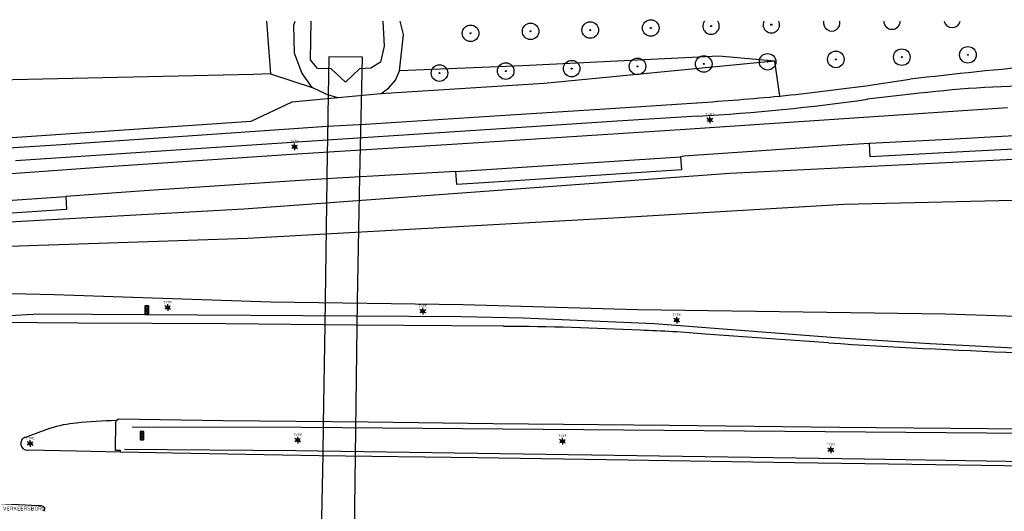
# Model space of a CAD drawing. Header units: metres. Extents: x 102000 to 105000, y 414600 to 420766.
# Tile 241 of 256: x 103513 to 103661, y 420687 to 420762. Entities that reach past the tile are written whole.
import ezdxf
from ezdxf.enums import TextEntityAlignment as Align

# ---------------------------------------------------------------- set-up
doc = ezdxf.new("R2010")
doc.units = ezdxf.units.M
doc.layers.get('0').update_dxf_attribs({"color": 8})
doc.styles.add('NLCS-ISO', font='NLCS-ISO.ttf')

msp = doc.modelspace()

# ---------------------------------------------------------------- hatches: boundary and pattern name
at = {"ltscale": 0.1}
h = msp.add_hatch(color=256, dxfattribs=at)
edge = h.paths.add_edge_path()
edge.add_arc((103617.2, 420760.7), 0.075, 0, 360)
h = msp.add_hatch(color=256, dxfattribs=at)
edge = h.paths.add_edge_path()
edge.add_arc((103626.3, 420760.9), 0.075, 0, 360)
h = msp.add_hatch(color=256, dxfattribs=at)
edge = h.paths.add_edge_path()
edge.add_arc((103580.9, 420759.6), 0.075, 0, 360)
h = msp.add_hatch(color=256, dxfattribs=at)
edge = h.paths.add_edge_path()
edge.add_arc((103589.96, 420759.9), 0.075, 0, 360)
h = msp.add_hatch(color=256, dxfattribs=at)
edge = h.paths.add_edge_path()
edge.add_arc((103598.96, 420760.09), 0.075, 0, 360)
h = msp.add_hatch(color=256, dxfattribs=at)
edge = h.paths.add_edge_path()
edge.add_arc((103608.1, 420760.4), 0.075, 0, 360)
h = msp.add_hatch(color=256, dxfattribs=at)
edge = h.paths.add_edge_path()
edge.add_arc((103655.98, 420756.35), 0.075, 0, 360)
h = msp.add_hatch(color=256, dxfattribs=at)
edge = h.paths.add_edge_path()
edge.add_arc((103616.1, 420754.97), 0.075, 0, 360)
h = msp.add_hatch(color=256, dxfattribs=at)
edge = h.paths.add_edge_path()
edge.add_arc((103625.74, 420755.3), 0.075, 0, 360)
h = msp.add_hatch(color=256, dxfattribs=at)
edge = h.paths.add_edge_path()
edge.add_arc((103636.04, 420755.66), 0.075, 0, 360)
h = msp.add_hatch(color=256, dxfattribs=at)
edge = h.paths.add_edge_path()
edge.add_arc((103646, 420756), 0.075, 0, 360)
h = msp.add_hatch(color=256, dxfattribs=at)
edge = h.paths.add_edge_path()
edge.add_arc((103576.2, 420753.6), 0.075, 0, 360)
h = msp.add_hatch(color=256, dxfattribs=at)
edge = h.paths.add_edge_path()
edge.add_arc((103586.2, 420753.9), 0.075, 0, 360)
h = msp.add_hatch(color=256, dxfattribs=at)
edge = h.paths.add_edge_path()
edge.add_arc((103596.16, 420754.27), 0.075, 0, 360)
h = msp.add_hatch(color=256, dxfattribs=at)
edge = h.paths.add_edge_path()
edge.add_arc((103606.1, 420754.6), 0.075, 0, 360)

# ---------------------------------------------------------------- linework, layer by layer
for p, q in [((103550.11, 420761.44), (103550.67, 420753.46)), ((103554.22, 420760.85), (103554.42, 420761.44)), ((103554.3, 420756.6), (103554.22, 420760.85)), ((103556.75, 420755.62), (103556.82, 420761.44)), ((103567.66, 420761.44), (103567.85, 420757.65)), ((103570.77, 420759.4), (103570.27, 420761.44)), ((103570.19, 420753.92), (103570.77, 420759.36)), ((103570.77, 420759.36), (103570.77, 420759.4)), ((103555.42, 420753.61), (103554.3, 420756.6)), ((103567.85, 420757.65), (103567.31, 420755.26)), ((103557.78, 420754.3), (103556.75, 420755.62)), ((103559.5, 420756.04), (103559.35, 420747.31)), ((103564.56, 420755.98), (103559.5, 420756.04)), ((103564.2, 420737.92), (103564.56, 420755.98)), ((103567.31, 420755.26), (103565.84, 420754.33)), ((103618.38, 420756.16), (103588.73, 420754.71)), ((103625.74, 420755.3), (103592.02, 420752.01)), ((103626.82, 420755.41), (103618.38, 420756.16)), ((103626.82, 420755.41), (103625.74, 420755.3)), ((103627.57, 420750.13), (103626.82, 420755.41)), ((103548.08, 420753.38), (103509.48, 420752.53)), ((103550.67, 420753.46), (103548.08, 420753.38)), ((103550.67, 420753.46), (103556.98, 420751.43)), ((103556.98, 420751.43), (103555.42, 420753.61)), ((103559.84, 420754.24), (103557.78, 420754.3)), ((103561.99, 420752.25), (103559.84, 420754.24)), ((103564.13, 420754.25), (103561.99, 420752.25)), ((103565.84, 420754.33), (103564.13, 420754.25)), ((103569.54, 420752.55), (103570.19, 420753.92)), ((103588.73, 420754.71), (103570.19, 420753.92)), ((103592.02, 420752.01), (103567.37, 420750.49)), ((103568.55, 420751.36), (103569.54, 420752.55)), ((103640.55, 420751.69), (103647.23, 420752.66)), ((103559.21, 420750.39), (103556.98, 420751.43)), ((103560.85, 420749.88), (103559.21, 420750.39)), ((103567.37, 420750.49), (103560.85, 420749.88)), ((103567.37, 420750.49), (103568.55, 420751.36)), ((103647.43, 420750.42), (103640.79, 420749.66)), ((103553.89, 420749.23), (103547.71, 420746.29)), ((103560.85, 420749.88), (103553.89, 420749.23)), ((103602.77, 420748.31), (103615.07, 420749.13)), ((103586.87, 420747.31), (103602.77, 420748.31)), ((103639.53, 420746.89), (103661.97, 420748.4)), ((103547.71, 420746.29), (103483.95, 420741.91)), ((103559.35, 420747.31), (103559.29, 420743.45)), ((103565.04, 420745.9), (103586.87, 420747.31)), ((103603.02, 420746.33), (103587.03, 420745.3)), ((103615.15, 420747.11), (103603.02, 420746.33)), ((103612.55, 420745.11), (103639.53, 420746.89)), ((103616.79, 420746.63), (103617.26, 420746.63)), ((103616.79, 420746.63), (103617.26, 420746.63)), ((103616.79, 420746.43), (103617.26, 420746.43)), ((103616.79, 420746.43), (103617.26, 420746.43)), ((103539.67, 420744.21), (103559.23, 420745.57)), ((103559.23, 420745.57), (103565.04, 420745.9)), ((103587.03, 420745.3), (103564.65, 420743.85)), ((103582.91, 420743.19), (103612.55, 420745.11)), ((103518.31, 420742.78), (103539.67, 420744.21)), ((103564.65, 420743.85), (103539.45, 420742.19)), ((103553.89, 420741.36), (103582.91, 420743.19)), ((103559.29, 420743.45), (103559.26, 420741.69)), ((103641.1, 420742.98), (103636.94, 420742.7)), ((103653.08, 420743.6), (103641.1, 420742.98)), ((103641.22, 420740.97), (103641.1, 420742.98)), ((103661.08, 420744.02), (103653.08, 420743.6)), ((103665.06, 420744.23), (103661.08, 420744.02)), ((103497.16, 420741.41), (103518.31, 420742.78)), ((103539.45, 420742.19), (103512.21, 420740.35)), ((103554.11, 420742.57), (103554.58, 420742.57)), ((103554.11, 420742.57), (103554.58, 420742.57)), ((103554.11, 420742.37), (103554.58, 420742.37)), ((103554.11, 420742.37), (103554.58, 420742.37)), ((103559.26, 420741.69), (103559.2, 420737.6)), ((103623.43, 420741.77), (103613.11, 420741.04)), ((103636.94, 420742.7), (103623.43, 420741.77)), ((103655.21, 420741.72), (103641.22, 420740.97)), ((103665.17, 420742.24), (103655.21, 420741.72)), ((103526.16, 420739.49), (103553.89, 420741.36)), ((103578.67, 420738.76), (103612.59, 420740.97)), ((103613.11, 420741.04), (103612.59, 420740.97)), ((103612.59, 420740.97), (103612.72, 420739)), ((103620.04, 420738.49), (103665.93, 420740.74)), ((103500.33, 420737.67), (103526.16, 420739.49)), ((103546.65, 420733.11), (103620.04, 420738.49)), ((103578.67, 420738.76), (103560.76, 420737.74)), ((103578.84, 420736.79), (103578.67, 420738.76)), ((103612.72, 420739), (103587.61, 420737.35)), ((103552.88, 420737.24), (103531.63, 420735.84)), ((103560.76, 420737.74), (103552.88, 420737.24)), ((103559.2, 420737.6), (103558.91, 420715.61)), ((103564.04, 420730.01), (103564.2, 420737.92)), ((103587.61, 420737.35), (103578.84, 420736.79)), ((103531.63, 420735.84), (103519.8, 420734.98)), ((103485.94, 420732.67), (103519.8, 420734.98)), ((103519.8, 420734.98), (103519.92, 420733)), ((103637.3, 420733.84), (103678.93, 420734.82)), ((103519.92, 420733), (103508.98, 420732.26)), ((103509.22, 420731.02), (103546.65, 420733.11)), ((103602.46, 420731.74), (103637.3, 420733.84)), ((103547.2, 420728.68), (103602.46, 420731.74)), ((103563.85, 420719.19), (103564.04, 420730.01)), ((103509.67, 420727.44), (103547.2, 420728.68)), ((103518.04, 420720.14), (103500.1, 420720.55)), ((103550.74, 420719.04), (103518.04, 420720.14)), ((103563.52, 420695.91), (103563.85, 420719.19)), ((103531.72, 420718.41), (103531.72, 420717.32)), ((103532.23, 420718.49), (103531.8, 420718.49)), ((103532.3, 420717.32), (103532.3, 420718.41)), ((103534.95, 420718.33), (103535.41, 420718.33)), ((103534.95, 420718.33), (103535.41, 420718.33)), ((103534.95, 420718.13), (103535.41, 420718.13)), ((103534.95, 420718.13), (103535.41, 420718.13)), ((103579.78, 420718.61), (103550.74, 420719.04)), ((103573.45, 420717.77), (103573.92, 420717.77)), ((103573.45, 420717.77), (103573.92, 420717.77)), ((103606.1, 420717.86), (103579.78, 420718.61)), ((103652.56, 420717.23), (103606.1, 420717.86)), ((103508.45, 420716.85), (103515.75, 420717.28)), ((103515.75, 420717.28), (103579.52, 420716.89)), ((103531.8, 420717.25), (103532.23, 420717.25)), ((103573.45, 420717.57), (103573.92, 420717.57)), ((103573.45, 420717.57), (103573.92, 420717.57)), ((103579.52, 420716.89), (103588.86, 420716.65)), ((103588.86, 420716.65), (103608.61, 420715.83)), ((103611.78, 420716.42), (103612.25, 420716.42)), ((103611.78, 420716.42), (103612.25, 420716.42)), ((103611.78, 420716.22), (103612.25, 420716.22)), ((103611.78, 420716.22), (103612.25, 420716.22)), ((103678.14, 420716.34), (103652.56, 420717.23)), ((103521.67, 420715.89), (103507.48, 420715.99)), ((103543.94, 420715.76), (103521.67, 420715.89)), ((103563.59, 420715.58), (103543.94, 420715.76)), ((103558.91, 420715.61), (103558.65, 420700.65)), ((103578, 420715.44), (103563.59, 420715.58)), ((103585.85, 420715.39), (103578, 420715.44)), ((103608.61, 420715.83), (103636.66, 420713.66)), ((103626.25, 420713.51), (103616.34, 420714.23)), ((103634.95, 420712.89), (103626.25, 420713.51)), ((103636.66, 420713.66), (103650.29, 420712.79)), ((103650.29, 420712.79), (103667.17, 420711.94)), ((103527.38, 420701.19), (103527.76, 420701.41)), ((103527.76, 420701.41), (103543.53, 420701.17)), ((103516.43, 420699.69), (103517.4, 420700.01)), ((103527.31, 420696.68), (103527.34, 420700.94)), ((103527.34, 420700.94), (103527.39, 420700.94)), ((103527.39, 420700.94), (103527.38, 420701.19)), ((103555.4, 420700.15), (103529.82, 420700.2)), ((103543.53, 420701.17), (103565.42, 420700.96)), ((103610.07, 420699.68), (103555.4, 420700.15)), ((103558.65, 420700.65), (103558.57, 420696)), ((103565.42, 420700.96), (103584.29, 420700.75)), ((103584.29, 420700.75), (103610.9, 420700.5)), ((103610.9, 420700.5), (103636.59, 420700.2)), ((103636.59, 420700.2), (103658.96, 420700)), ((103658.96, 420700), (103670.99, 420699.83)), ((103513.62, 420698.63), (103516.43, 420699.69)), ((103531, 420699.45), (103531, 420698.36)), ((103531.5, 420699.52), (103531.07, 420699.52)), ((103531.58, 420698.36), (103531.58, 420699.45)), ((103669.86, 420699.17), (103610.07, 420699.68)), ((103514.17, 420697.82), (103514.64, 420697.82)), ((103514.17, 420697.82), (103514.64, 420697.82)), ((103514.17, 420697.62), (103514.64, 420697.62)), ((103514.17, 420697.62), (103514.64, 420697.62)), ((103531.07, 420698.29), (103531.5, 420698.29)), ((103554.57, 420698.33), (103555.04, 420698.33)), ((103554.57, 420698.33), (103555.04, 420698.33)), ((103554.57, 420698.13), (103555.04, 420698.13)), ((103554.57, 420698.13), (103555.04, 420698.13)), ((103594.53, 420698.15), (103594.99, 420698.15)), ((103594.53, 420698.15), (103594.99, 420698.15)), ((103594.53, 420697.95), (103594.99, 420697.95)), ((103594.53, 420697.95), (103594.99, 420697.95)), ((103635.06, 420696.87), (103635.52, 420696.87)), ((103635.06, 420696.87), (103635.52, 420696.87)), ((103521.4, 420696.54), (103514.03, 420696.69)), ((103528.04, 420696.41), (103521.4, 420696.54)), ((103528.05, 420696.65), (103527.31, 420696.68)), ((103528.04, 420696.41), (103528.05, 420696.65)), ((103530.84, 420696.36), (103528.04, 420696.41)), ((103528.64, 420696.84), (103554.47, 420696.68)), ((103535.89, 420696.23), (103530.84, 420696.36)), ((103558.02, 420695.86), (103535.89, 420696.23)), ((103554.47, 420696.68), (103640.38, 420695.42)), ((103581.95, 420695.53), (103558.02, 420695.86)), ((103558.57, 420696), (103558.23, 420677.6)), ((103563.26, 420677.5), (103563.52, 420695.91)), ((103604.62, 420695.21), (103581.95, 420695.53)), ((103635.06, 420696.67), (103635.52, 420696.67)), ((103635.06, 420696.67), (103635.52, 420696.67)), ((103640.38, 420695.42), (103679.81, 420694.7)), ((103629.79, 420694.81), (103604.62, 420695.21)), ((103654.59, 420694.45), (103629.79, 420694.81)), ((103679.54, 420694.04), (103654.59, 420694.45)), ((103515.63, 420688.3), (103509.62, 420688.6)), ((103516.09, 420688.3), (103515.63, 420688.3))]:
    msp.add_line(p, q)
for p, q in [((103616.8, 420746.66), (103616.58, 420746.79)), ((103616.8, 420746.66), (103616.58, 420746.79)), ((103616.8, 420746.41), (103616.58, 420746.28)), ((103616.8, 420746.41), (103616.58, 420746.28)), ((103617.02, 420746.79), (103617.02, 420747.04)), ((103617.02, 420746.79), (103617.02, 420747.04)), ((103617.02, 420746.28), (103617.02, 420746.03)), ((103617.02, 420746.28), (103617.02, 420746.03)), ((103617.24, 420746.66), (103617.46, 420746.79)), ((103617.24, 420746.66), (103617.46, 420746.79)), ((103617.24, 420746.41), (103617.46, 420746.28)), ((103617.24, 420746.41), (103617.46, 420746.28)), ((103554.34, 420742.73), (103554.34, 420742.98)), ((103554.34, 420742.73), (103554.34, 420742.98)), ((103554.12, 420742.6), (103553.91, 420742.73)), ((103554.12, 420742.6), (103553.91, 420742.73)), ((103554.12, 420742.35), (103553.91, 420742.22)), ((103554.12, 420742.35), (103553.91, 420742.22)), ((103554.34, 420742.22), (103554.34, 420741.97)), ((103554.34, 420742.22), (103554.34, 420741.97)), ((103554.56, 420742.6), (103554.78, 420742.73)), ((103554.56, 420742.6), (103554.78, 420742.73)), ((103554.56, 420742.35), (103554.78, 420742.22)), ((103554.56, 420742.35), (103554.78, 420742.22)), ((103534.96, 420718.36), (103534.74, 420718.48)), ((103534.96, 420718.36), (103534.74, 420718.48)), ((103534.96, 420718.1), (103534.74, 420717.98)), ((103534.96, 420718.1), (103534.74, 420717.98)), ((103535.18, 420718.48), (103535.18, 420718.74)), ((103535.18, 420718.48), (103535.18, 420718.74)), ((103535.18, 420717.98), (103535.18, 420717.72)), ((103535.18, 420717.98), (103535.18, 420717.72)), ((103535.4, 420718.36), (103535.62, 420718.48)), ((103535.4, 420718.36), (103535.62, 420718.48)), ((103535.4, 420718.1), (103535.62, 420717.98)), ((103535.4, 420718.1), (103535.62, 420717.98)), ((103573.46, 420717.79), (103573.25, 420717.92)), ((103573.46, 420717.79), (103573.25, 420717.92)), ((103573.68, 420717.92), (103573.68, 420718.17)), ((103573.68, 420717.92), (103573.68, 420718.17)), ((103573.9, 420717.79), (103574.12, 420717.92)), ((103573.9, 420717.79), (103574.12, 420717.92)), ((103573.46, 420717.54), (103573.25, 420717.41)), ((103573.46, 420717.54), (103573.25, 420717.41)), ((103573.68, 420717.41), (103573.68, 420717.16)), ((103573.68, 420717.41), (103573.68, 420717.16)), ((103573.9, 420717.54), (103574.12, 420717.41)), ((103573.9, 420717.54), (103574.12, 420717.41)), ((103611.79, 420716.45), (103611.58, 420716.57)), ((103611.79, 420716.45), (103611.58, 420716.57)), ((103611.79, 420716.19), (103611.58, 420716.07)), ((103611.79, 420716.19), (103611.58, 420716.07)), ((103612.01, 420716.57), (103612.01, 420716.83)), ((103612.01, 420716.57), (103612.01, 420716.83)), ((103612.23, 420716.45), (103612.45, 420716.57)), ((103612.23, 420716.45), (103612.45, 420716.57)), ((103612.23, 420716.19), (103612.45, 420716.07)), ((103612.23, 420716.19), (103612.45, 420716.07)), ((103612.01, 420716.07), (103612.01, 420715.81)), ((103612.01, 420716.07), (103612.01, 420715.81)), ((103554.59, 420698.35), (103554.37, 420698.48)), ((103554.59, 420698.35), (103554.37, 420698.48)), ((103554.81, 420698.48), (103554.81, 420698.73)), ((103554.81, 420698.48), (103554.81, 420698.73)), ((103555.03, 420698.35), (103555.24, 420698.48)), ((103555.03, 420698.35), (103555.24, 420698.48)), ((103594.76, 420698.31), (103594.76, 420698.56)), ((103594.76, 420698.31), (103594.76, 420698.56)), ((103514.19, 420697.85), (103513.97, 420697.97)), ((103514.19, 420697.85), (103513.97, 420697.97)), ((103514.19, 420697.59), (103513.97, 420697.47)), ((103514.19, 420697.59), (103513.97, 420697.47)), ((103514.41, 420697.97), (103514.41, 420698.23)), ((103514.41, 420697.97), (103514.41, 420698.23)), ((103514.41, 420697.47), (103514.41, 420697.21)), ((103514.41, 420697.47), (103514.41, 420697.21)), ((103514.63, 420697.85), (103514.84, 420697.97)), ((103514.63, 420697.85), (103514.84, 420697.97)), ((103514.63, 420697.59), (103514.84, 420697.47)), ((103514.63, 420697.59), (103514.84, 420697.47)), ((103554.59, 420698.1), (103554.37, 420697.97)), ((103554.59, 420698.1), (103554.37, 420697.97)), ((103554.81, 420697.97), (103554.81, 420697.72)), ((103554.81, 420697.97), (103554.81, 420697.72)), ((103555.03, 420698.1), (103555.24, 420697.97)), ((103555.03, 420698.1), (103555.24, 420697.97)), ((103594.54, 420698.18), (103594.32, 420698.31)), ((103594.54, 420698.18), (103594.32, 420698.31)), ((103594.54, 420697.93), (103594.32, 420697.8)), ((103594.54, 420697.93), (103594.32, 420697.8)), ((103594.76, 420697.8), (103594.76, 420697.55)), ((103594.76, 420697.8), (103594.76, 420697.55)), ((103594.98, 420698.18), (103595.2, 420698.31)), ((103594.98, 420698.18), (103595.2, 420698.31)), ((103594.98, 420697.93), (103595.2, 420697.8)), ((103594.98, 420697.93), (103595.2, 420697.8)), ((103635.07, 420696.89), (103634.85, 420697.02)), ((103635.07, 420696.89), (103634.85, 420697.02)), ((103635.29, 420697.02), (103635.29, 420697.27)), ((103635.29, 420697.02), (103635.29, 420697.27)), ((103635.51, 420696.89), (103635.73, 420697.02)), ((103635.51, 420696.89), (103635.73, 420697.02)), ((103635.07, 420696.64), (103634.85, 420696.51)), ((103635.07, 420696.64), (103634.85, 420696.51)), ((103635.29, 420696.51), (103635.29, 420696.26)), ((103635.29, 420696.51), (103635.29, 420696.26)), ((103635.51, 420696.64), (103635.73, 420696.51)), ((103635.51, 420696.64), (103635.73, 420696.51))]:
    msp.add_line(p, q, dxfattribs=at)
for centre, radius in [((103580.9, 420759.6), 1.25), ((103589.96, 420759.9), 1.25), ((103598.96, 420760.09), 1.25), ((103608.1, 420760.4), 1.25), ((103626.3, 420760.9), 0.0225), ((103580.9, 420759.6), 0.0225), ((103589.96, 420759.9), 0.0225), ((103598.96, 420760.09), 0.0225), ((103608.1, 420760.4), 0.0225), ((103617.2, 420760.7), 0.0225), ((103625.74, 420755.3), 1.25), ((103636.04, 420755.66), 1.25), ((103646, 420756), 1.25), ((103655.98, 420756.35), 1.25), ((103655.98, 420756.35), 0.0225), ((103576.2, 420753.6), 1.25), ((103586.2, 420753.9), 1.25), ((103596.16, 420754.27), 1.25), ((103606.1, 420754.6), 1.25), ((103616.1, 420754.97), 1.25), ((103616.1, 420754.97), 0.0225), ((103625.74, 420755.3), 0.0225), ((103636.04, 420755.66), 0.0225), ((103646, 420756), 0.0225), ((103576.2, 420753.6), 0.0225), ((103586.2, 420753.9), 0.0225), ((103596.16, 420754.27), 0.0225), ((103606.1, 420754.6), 0.0225), ((103532.01, 420718.27), 0.166), ((103532.01, 420717.87), 0.166), ((103532.01, 420717.46), 0.166), ((103531.29, 420699.3), 0.166), ((103531.29, 420698.91), 0.166), ((103531.29, 420698.5), 0.166)]:
    msp.add_circle(centre, radius)
for centre, radius in [((103617.2, 420760.7), 0.075), ((103626.3, 420760.9), 0.075), ((103580.9, 420759.6), 0.075), ((103589.96, 420759.9), 0.075), ((103598.96, 420760.09), 0.075), ((103608.1, 420760.4), 0.075), ((103655.98, 420756.35), 0.075), ((103616.1, 420754.97), 0.075), ((103625.74, 420755.3), 0.075), ((103636.04, 420755.66), 0.075), ((103646, 420756), 0.075), ((103576.2, 420753.6), 0.075), ((103586.2, 420753.9), 0.075), ((103596.16, 420754.27), 0.075), ((103606.1, 420754.6), 0.075), ((103617.02, 420746.53), 0.253), ((103617.02, 420746.53), 0.253), ((103554.34, 420742.47), 0.253), ((103554.34, 420742.47), 0.253), ((103535.18, 420718.23), 0.253), ((103535.18, 420718.23), 0.253), ((103573.68, 420717.67), 0.253), ((103573.68, 420717.67), 0.253), ((103612.01, 420716.32), 0.253), ((103612.01, 420716.32), 0.253), ((103554.81, 420698.23), 0.253), ((103554.81, 420698.23), 0.253), ((103514.41, 420697.72), 0.253), ((103514.41, 420697.72), 0.253), ((103594.76, 420698.05), 0.253), ((103594.76, 420698.05), 0.253), ((103635.29, 420696.77), 0.253), ((103635.29, 420696.77), 0.253)]:
    msp.add_circle(centre, radius, dxfattribs=at)
for centre, radius, start, end in [((103617.2, 420760.7), 1.25, 143.7022, 36.2978), ((103626.3, 420760.9), 1.25, 154.4066, 25.5934), ((103635.42, 420761.19), 1.25, 168.6511, 11.3489), ((103644.51, 420761.45), 1.25, 180.5511, 359.4489), ((103653.6, 420761.7), 1.25, 192.0062, 347.9938), ((103706.47, 420270.63), 485.65, 94.6077, 97.0054), ((103595.94, 421067.48), 318.92, 275.693, 278.0416), ((103669.56, 420566.78), 184.96, 90.7363, 96.8707), ((103594.42, 421086.3), 337.8, 273.5063, 275.6332), ((103597.48, 421055.26), 308.66, 273.2827, 278.0672), ((103531.8, 420718.41), 0.075, 90, 180), ((103532.01, 420718.2), 0.191, 33.9504, 150.9239), ((103532.01, 420717.8), 0.191, 33.9504, 150.9239), ((103532.23, 420718.41), 0.075, 360, 90), ((103531.8, 420717.32), 0.075, 180, 270), ((103532.01, 420717.39), 0.191, 33.9504, 150.9239), ((103532.23, 420717.32), 0.075, 270, 0), ((103583.24, 420263.32), 452.07, 87.0489, 89.6698), ((103601.01, 420533.87), 181.01, 85.1443, 88.2582), ((103702.06, 421745.4), 1034.69, 266.28124, 267.86597), ((103523.15, 420681.69), 19.19, 95.2657, 107.437), ((103529.18, 420625.5), 75.7, 91.3675, 95.9114), ((103514.11, 420697.7), 1.13, 143.4354, 182.603), ((103513.74, 420697.96), 0.679, 100.3234, 143.0736), ((103531.07, 420699.45), 0.075, 90, 180), ((103531.07, 420698.36), 0.075, 180, 270), ((103531.29, 420699.23), 0.191, 33.9504, 150.9239), ((103531.29, 420698.84), 0.191, 33.9504, 150.9239), ((103531.29, 420698.43), 0.191, 33.9504, 150.9239), ((103531.5, 420699.45), 0.075, 0, 90), ((103531.5, 420698.36), 0.075, 270, 0), ((103514, 420697.72), 1.03, 184.2848, 271.5427), ((103516.09, 420687.79), 0.509, 22.5148, 89.9926), ((103516.09, 420687.79), 0.511, 322.5341, 22.3509)]:
    msp.add_arc(centre, radius, start, end)

# ---------------------------------------------------------------- texts
at = {"style": 'NLCS-ISO'}
for p in [(103617.02, 420747.04), (103617.02, 420747.04), (103554.34, 420742.98), (103554.34, 420742.98), (103535.18, 420718.74), (103535.18, 420718.74), (103573.68, 420718.17), (103573.68, 420718.17), (103612.01, 420716.83), (103612.01, 420716.83), (103514.41, 420698.23), (103514.41, 420698.23), (103554.81, 420698.73), (103554.81, 420698.73), (103594.76, 420698.56), (103594.76, 420698.56), (103635.29, 420697.27), (103635.29, 420697.27)]:
    msp.add_attdef('TYPE', text='', height=0.36, dxfattribs=at).set_placement(p, align=Align.BOTTOM_CENTER)
msp.add_attdef('VERKEERSBORD', (103510.27, 420687.6), 'B09', height=0.6, dxfattribs=at)

doc.saveas('drawing.dxf')
